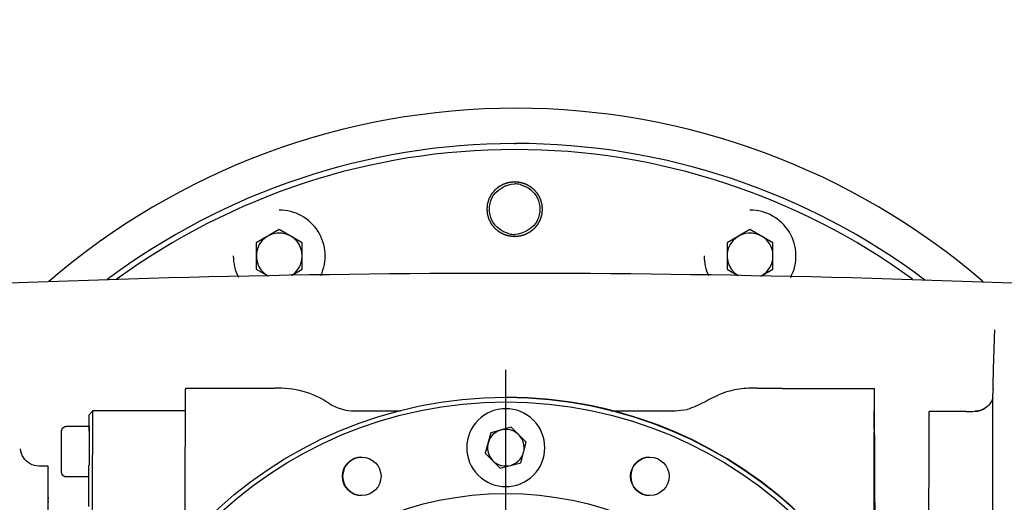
# Model space of a CAD drawing. Header units: millimetres. Extents: x 4086 to 10416, y 123 to 1549.
# Tile 45 of 256: x 6700 to 6727, y 996 to 1009. Entities that reach past the tile are written whole.
import ezdxf

# ---------------------------------------------------------------- set-up
doc = ezdxf.new("R2010")
doc.units = ezdxf.units.MM
doc.layers.add('外形图', color=7, linetype='Continuous')
doc.layers.add('尺寸标注', color=7, linetype='Continuous')
doc.styles.add('思源黑', font='SourceHanSansCN-Normal.ttf')
doc.dimstyles.new('尺寸标注_1_4比例中六', dxfattribs={"dimtxt": 10, "dimasz": 8, "dimexe": 2, "dimexo": 1.5, "dimgap": 1, "dimtad": 1, "dimdec": 1, "dimlfac": 4, "dimdsep": 46, "dimtxsty": '思源黑', "dimcen": 0.09, "dimadec": 0, "dimazin": 0, "dimtp": 0.01, "dimtm": 0.01, "dimtfac": 1, "dimtdec": 1, "dimtofl": 0, "dimtmove": 0, "dimatfit": 3, "dimfxl": 1, "dimtolj": 1, "dimarcsym": 0})

# ---------------------------------------------------------------- blocks, each defined once
blk = doc.blocks.new('*D632')
at = {"layer": 'Defpoints', "color": 0}
for p in [(6771.931, 1036.088), (6771.931, 955.358), (6648.527, 890.762)]:
    blk.add_point(p, dxfattribs=at)
at = {"layer": '尺寸标注', "color": 0, "lineweight": -2}
for p, q in [((6648.527, 892.262), (6648.527, 1038.088)), ((6771.931, 956.858), (6771.931, 1038.088)), ((6656.527, 1036.088), (6763.931, 1036.088))]:
    blk.add_line(p, q, dxfattribs=at)
at = {"layer": '尺寸标注', "color": 0}
for points in [[(6656.527, 1037.422), (6656.527, 1034.755), (6648.527, 1036.088)], [(6763.931, 1034.755), (6763.931, 1037.422), (6771.931, 1036.088)]]:
    blk.add_solid(points, dxfattribs=at)
at = {"layer": '尺寸标注', "color": 0, "insert": (6718.245, 1042.273), "char_height": 10, "attachment_point": 5, "style": '思源黑'}
blk.add_mtext('\\A1;493.5', dxfattribs=at)
blk = doc.blocks.new('*D633')
at = {"layer": 'Defpoints', "color": 0}
for p in [(6787.961, 1067.745), (6648.528, 887.75), (6787.961, 754.658)]:
    blk.add_point(p, dxfattribs=at)
at = {"layer": '尺寸标注', "color": 0, "lineweight": -2}
for p, q in [((6648.528, 889.25), (6648.528, 1069.745)), ((6787.961, 756.158), (6787.961, 1069.745)), ((6656.528, 1067.745), (6779.961, 1067.745))]:
    blk.add_line(p, q, dxfattribs=at)
at = {"layer": '尺寸标注', "color": 0}
for points in [[(6656.528, 1069.078), (6656.528, 1066.412), (6648.528, 1067.745)], [(6779.961, 1066.412), (6779.961, 1069.078), (6787.961, 1067.745)]]:
    blk.add_solid(points, dxfattribs=at)
at = {"layer": '尺寸标注', "color": 0, "insert": (6718.245, 1073.93), "char_height": 10, "attachment_point": 5, "style": '思源黑'}
blk.add_mtext('\\A1;557.3', dxfattribs=at)

msp = doc.modelspace()

# ---------------------------------------------------------------- linework, layer by layer
at = {"layer": '外形图', "color": 7, "linetype": 'Continuous'}
for p, q in [((6713.409, 1006.046), (6713.449, 1006.046)), ((6707.008, 1004.232), (6707.006, 1004.232)), ((6719.828, 1004.232), (6719.826, 1004.232)), ((6707.006, 1003.704), (6706.381, 1003.343)), ((6707.006, 1003.703), (6706.382, 1003.343)), ((6707.631, 1003.343), (6707.006, 1003.704)), ((6719.826, 1003.704), (6719.201, 1003.343)), ((6719.826, 1003.703), (6719.202, 1003.343)), ((6720.451, 1003.343), (6719.826, 1003.704)), ((6706.381, 1003.343), (6706.381, 1002.621)), ((6706.381, 1003.343), (6706.382, 1003.343)), ((6706.382, 1003.343), (6706.382, 1002.621)), ((6707.631, 1002.621), (6707.631, 1003.343)), ((6719.201, 1003.343), (6719.201, 1002.621)), ((6719.201, 1003.343), (6719.202, 1003.343)), ((6719.202, 1003.343), (6719.202, 1002.621)), ((6720.451, 1002.621), (6720.451, 1003.343)), ((6706.381, 1002.621), (6706.701, 1002.437)), ((6706.381, 1002.621), (6706.382, 1002.621)), ((6706.382, 1002.621), (6706.695, 1002.441)), ((6707.339, 1002.453), (6707.631, 1002.621)), ((6719.201, 1002.621), (6719.497, 1002.45)), ((6719.201, 1002.621), (6719.202, 1002.621)), ((6719.202, 1002.621), (6719.499, 1002.45)), ((6720.117, 1002.429), (6720.451, 1002.621)), ((6713.417, 1002.507), (6713.414, 1002.507)), ((6726.178, 1002.279), (6726.149, 1002.304)), ((6726.494, 1000.931), (6726.495, 1000.966)), ((6726.494, 1000.937), (6726.495, 1000.966)), ((6726.494, 1000.936), (6726.494, 1000.937)), ((6704.46, 999.382), (6706.885, 999.382)), ((6720.035, 999.382), (6720.71, 999.382)), ((6720.71, 999.382), (6720.709, 999.372)), ((6720.709, 999.372), (6723.209, 999.372)), ((6723.211, 999.372), (6723.211, 998.757)), ((6726.444, 999.342), (6726.443, 999.286)), ((6726.443, 999.286), (6726.443, 999.231)), ((6717.784, 998.757), (6718.117, 998.802)), ((6726.21, 998.824), (6726.206, 998.822)), ((6701.835, 998.657), (6701.935, 998.757)), ((6704.454, 998.757), (6701.935, 998.757)), ((6709.053, 998.757), (6710.31, 998.757)), ((6713.928, 998.508), (6713.926, 998.508)), ((6716.047, 998.757), (6717.784, 998.757)), ((6725.709, 998.746), (6724.709, 998.746)), ((6701.83, 998.337), (6701.205, 998.337)), ((6701.831, 998.347), (6701.831, 998.359)), ((6713.324, 998.315), (6712.766, 998.165)), ((6713.324, 998.314), (6712.767, 998.165)), ((6713.732, 997.907), (6713.324, 998.315)), ((6712.766, 998.165), (6712.617, 997.608)), ((6712.767, 998.165), (6712.618, 997.608)), ((6712.766, 998.165), (6712.767, 998.165)), ((6723.207, 998.095), (6723.207, 998.105)), ((6723.213, 998.105), (6723.213, 998.095)), ((6713.583, 997.349), (6713.732, 997.907)), ((6712.617, 997.608), (6713.025, 997.199)), ((6723.208, 997.48), (6723.208, 996.59)), ((6723.212, 996.59), (6723.212, 997.48)), ((6700.71, 997.257), (6700.46, 997.257)), ((6701.825, 996.968), (6701.826, 997.277)), ((6712.823, 997.395), (6712.814, 997.395)), ((6713.025, 997.199), (6713.583, 997.349)), ((6701.825, 996.962), (6701.205, 996.962))]:
    msp.add_line(p, q, dxfattribs=at)
at = {"layer": '外形图', "color": 7}
msp.add_line((6713.177, 975.132), (6713.177, 999.882), dxfattribs=at)
at = {"layer": '外形图', "color": 7, "linetype": 'Continuous'}
for centre, radius in [((6713.177, 987.507), 11.625), ((6713.176, 987.507), 11.5), ((6709.254, 996.977), 0.525), ((6717.099, 996.977), 0.525), ((6713.175, 987.507), 9)]:
    msp.add_circle(centre, radius, dxfattribs=at)
for centre, radius, start, end in [((6713.449, 987.507), 19.5, 90, 130.7117), ((6713.449, 987.507), 19.5, 49.3615, 90), ((6713.449, 987.507), 18.539, 90.125, 126.879), ((6713.449, 987.507), 18.539, 53.0609, 89.9999), ((6713.419, 987.506), 18.376, 90.0011, 126.1905), ((6713.418, 987.507), 18.375, 53.8721, 89.9993), ((6713.418, 1004.256), 0.689, 77.1801, 90.0079), ((6707.008, 1002.982), 1.25, 334.9391, 89.9998), ((6719.828, 1002.982), 1.25, 332.2121, 89.9998), ((6707.007, 1002.982), 0.625, 60.9889, 239.9998), ((6719.827, 1002.982), 0.625, 60.9889, 238.5533), ((6707.007, 1002.982), 0.625, 1.9781, 59.0111), ((6713.418, 1004.259), 0.689, 257.1801, 270.0079), ((6719.827, 1002.982), 0.625, 1.9781, 59.0111), ((6707.006, 1002.982), 1.25, 179.9999, 207.3567), ((6707.007, 1002.982), 0.625, 301.9688, 358.0219), ((6719.826, 1002.982), 1.25, 180, 205.0843), ((6719.827, 1002.982), 0.625, 300.9889, 358.0219), ((6713.295, 657.249), 345.258, 87.0946, 92.9054), ((6713.181, 987.507), 11.625, 270.0001, 89.9999), ((6713.181, 987.507), 11.625, 284.0874, 89.9999), ((6725.961, 999.255), 0.499, 342.5473, 345.5149), ((6713.175, 997.757), 1.062, 45.0001, 225), ((6725.947, 999.242), 0.493, 287.2214, 291.2418), ((6725.949, 999.237), 0.488, 287.3003, 291.302), ((6713.177, 997.757), 1.062, 225, 45), ((6725.709, 1010.007), 11.261, 270.0005, 271.2732), ((7046.36, 996.26), 344.535, 179.65289, 179.83084), ((6713.176, 997.757), 0.5, 46.4642, 284.4641), ((6713.176, 997.757), 0.5, 347.0025, 43.5357), ((6709.258, 996.977), 0.525, 90.4685, 269.5316), ((6713.176, 997.757), 0.5, 285.5359, 342.9974), ((6717.103, 996.977), 0.525, 90.4685, 269.5316)]:
    msp.add_arc(centre, radius, start, end, dxfattribs=at)
for points, knots in [([(6712.668, 1004.257), (6712.669, 1004.269), (6712.671, 1004.288), (6712.674, 1004.312), (6712.675, 1004.33), (6712.677, 1004.348), (6712.679, 1004.363), (6712.68, 1004.376), (6712.681, 1004.383), (6712.681, 1004.389), (6712.682, 1004.394), (6712.682, 1004.398), (6712.682, 1004.4), (6712.682, 1004.402), (6712.682, 1004.403), (6712.683, 1004.404), (6712.683, 1004.405), (6712.684, 1004.408), (6712.685, 1004.412), (6712.686, 1004.416), (6712.688, 1004.422), (6712.69, 1004.429), (6712.694, 1004.441), (6712.698, 1004.455), (6712.704, 1004.473), (6712.709, 1004.49), (6712.713, 1004.505), (6712.717, 1004.517), (6712.719, 1004.524), (6712.721, 1004.53), (6712.722, 1004.534), (6712.723, 1004.538), (6712.724, 1004.54), (6712.725, 1004.542), (6712.725, 1004.543), (6712.725, 1004.544), (6712.726, 1004.545), (6712.727, 1004.548), (6712.729, 1004.551), (6712.731, 1004.555), (6712.734, 1004.56), (6712.738, 1004.567), (6712.743, 1004.578), (6712.751, 1004.591), (6712.759, 1004.608), (6712.768, 1004.624), (6712.775, 1004.637), (6712.781, 1004.648), (6712.784, 1004.655), (6712.787, 1004.66), (6712.789, 1004.664), (6712.791, 1004.667), (6712.792, 1004.67), (6712.793, 1004.671), (6712.793, 1004.672), (6712.794, 1004.673), (6712.795, 1004.674), (6712.797, 1004.676), (6712.799, 1004.679), (6712.802, 1004.683), (6712.806, 1004.688), (6712.811, 1004.694), (6712.819, 1004.703), (6712.829, 1004.715), (6712.841, 1004.73), (6712.853, 1004.744), (6712.862, 1004.756), (6712.87, 1004.766), (6712.875, 1004.772), (6712.879, 1004.777), (6712.882, 1004.78), (6712.884, 1004.783), (6712.886, 1004.785), (6712.887, 1004.787), (6712.888, 1004.788), (6712.889, 1004.788), (6712.89, 1004.789), (6712.892, 1004.791), (6712.895, 1004.793), (6712.899, 1004.796), (6712.903, 1004.8), (6712.909, 1004.805), (6712.919, 1004.813), (6712.93, 1004.822), (6712.944, 1004.834), (6712.959, 1004.846), (6712.97, 1004.855), (6712.98, 1004.863), (6712.986, 1004.868), (6712.99, 1004.872), (6712.994, 1004.875), (6712.997, 1004.877), (6712.999, 1004.879), (6713, 1004.88), (6713.001, 1004.88), (6713.002, 1004.881), (6713.003, 1004.882), (6713.006, 1004.883), (6713.009, 1004.885), (6713.013, 1004.887), (6713.018, 1004.89), (6713.025, 1004.893), (6713.036, 1004.899), (6713.049, 1004.906), (6713.066, 1004.915), (6713.082, 1004.924), (6713.095, 1004.931), (6713.106, 1004.937), (6713.113, 1004.94), (6713.118, 1004.943), (6713.122, 1004.945), (6713.125, 1004.947), (6713.128, 1004.948), (6713.129, 1004.949), (6713.13, 1004.95), (6713.131, 1004.95), (6713.133, 1004.95), (6713.135, 1004.951), (6713.139, 1004.952), (6713.143, 1004.954), (6713.149, 1004.955), (6713.156, 1004.958), (6713.168, 1004.961), (6713.183, 1004.966), (6713.2, 1004.971), (6713.218, 1004.976), (6713.232, 1004.981), (6713.244, 1004.984), (6713.251, 1004.987), (6713.257, 1004.988), (6713.261, 1004.99), (6713.265, 1004.991), (6713.267, 1004.992), (6713.269, 1004.992), (6713.27, 1004.992), (6713.271, 1004.992), (6713.273, 1004.993), (6713.275, 1004.993), (6713.279, 1004.993), (6713.284, 1004.994), (6713.29, 1004.994), (6713.298, 1004.995), (6713.31, 1004.996), (6713.326, 1004.998), (6713.344, 1005), (6713.363, 1005.002), (6713.378, 1005.003), (6713.39, 1005.004), (6713.398, 1005.005), (6713.404, 1005.006), (6713.409, 1005.006), (6713.413, 1005.007), (6713.416, 1005.007), (6713.417, 1005.007), (6713.418, 1005.007), (6713.419, 1005.007), (6713.421, 1005.007), (6713.424, 1005.007), (6713.427, 1005.006), (6713.432, 1005.006), (6713.438, 1005.005), (6713.446, 1005.004), (6713.458, 1005.003), (6713.473, 1005.002), (6713.491, 1005), (6713.509, 1004.998), (6713.524, 1004.997), (6713.537, 1004.996), (6713.544, 1004.995), (6713.55, 1004.994), (6713.555, 1004.994), (6713.559, 1004.993), (6713.561, 1004.993), (6713.563, 1004.993), (6713.564, 1004.993), (6713.565, 1004.993), (6713.566, 1004.992), (6713.569, 1004.991), (6713.573, 1004.99), (6713.577, 1004.989), (6713.583, 1004.987), (6713.59, 1004.985), (6713.602, 1004.981), (6713.616, 1004.977), (6713.634, 1004.972), (6713.651, 1004.966), (6713.666, 1004.962), (6713.678, 1004.958), (6713.685, 1004.956), (6713.691, 1004.955), (6713.695, 1004.953), (6713.699, 1004.952), (6713.701, 1004.951), (6713.703, 1004.951), (6713.704, 1004.951), (6713.705, 1004.95), (6713.706, 1004.949), (6713.709, 1004.948), (6713.712, 1004.946), (6713.716, 1004.944), (6713.722, 1004.941), (6713.728, 1004.938), (6713.739, 1004.932), (6713.753, 1004.925), (6713.769, 1004.916), (6713.785, 1004.908), (6713.798, 1004.9), (6713.809, 1004.895), (6713.816, 1004.891), (6713.821, 1004.888), (6713.825, 1004.886), (6713.829, 1004.884), (6713.831, 1004.883), (6713.832, 1004.882), (6713.833, 1004.882), (6713.834, 1004.881), (6713.835, 1004.88), (6713.837, 1004.878), (6713.84, 1004.876), (6713.844, 1004.873), (6713.849, 1004.869), (6713.855, 1004.864), (6713.865, 1004.856), (6713.877, 1004.846), (6713.891, 1004.835), (6713.905, 1004.823), (6713.917, 1004.813), (6713.927, 1004.805), (6713.933, 1004.8), (6713.938, 1004.796), (6713.941, 1004.793), (6713.944, 1004.791), (6713.946, 1004.789), (6713.948, 1004.788), (6713.949, 1004.788), (6713.949, 1004.787), (6713.95, 1004.785), (6713.952, 1004.783), (6713.954, 1004.78), (6713.957, 1004.777), (6713.961, 1004.772), (6713.966, 1004.766), (6713.974, 1004.757), (6713.983, 1004.745), (6713.995, 1004.731), (6714.007, 1004.717), (6714.016, 1004.705), (6714.024, 1004.696), (6714.029, 1004.69), (6714.033, 1004.685), (6714.036, 1004.681), (6714.038, 1004.678), (6714.04, 1004.676), (6714.041, 1004.675), (6714.042, 1004.674), (6714.042, 1004.673), (6714.043, 1004.672), (6714.044, 1004.67), (6714.046, 1004.666), (6714.048, 1004.662), (6714.051, 1004.657), (6714.054, 1004.65), (6714.06, 1004.639), (6714.067, 1004.626), (6714.076, 1004.61), (6714.085, 1004.594), (6714.092, 1004.58), (6714.098, 1004.57), (6714.101, 1004.563), (6714.104, 1004.557), (6714.106, 1004.553), (6714.108, 1004.55), (6714.109, 1004.548), (6714.11, 1004.546), (6714.111, 1004.545), (6714.111, 1004.544), (6714.111, 1004.543), (6714.112, 1004.54), (6714.113, 1004.537), (6714.115, 1004.532), (6714.116, 1004.526), (6714.119, 1004.519), (6714.122, 1004.507), (6714.127, 1004.493), (6714.132, 1004.475), (6714.137, 1004.458), (6714.142, 1004.443), (6714.145, 1004.432), (6714.148, 1004.424), (6714.149, 1004.419), (6714.151, 1004.414), (6714.152, 1004.41), (6714.153, 1004.408), (6714.153, 1004.406), (6714.154, 1004.405), (6714.154, 1004.404), (6714.154, 1004.403), (6714.154, 1004.4), (6714.154, 1004.396), (6714.155, 1004.391), (6714.155, 1004.385), (6714.156, 1004.378), (6714.157, 1004.365), (6714.159, 1004.35), (6714.161, 1004.331), (6714.163, 1004.313), (6714.165, 1004.288), (6714.167, 1004.27), (6714.168, 1004.257)], [0, 0, 0, 0, 20401.344883, 30602.017324, 40802.689766, 51003.362207, 61204.034648, 66304.370869, 71404.70709, 73954.8752, 76505.043311, 79055.211421, 80330.295476, 80967.837569, 81605.379531, 82242.921494, 82880.463586, 84155.547642, 86705.715752, 89255.883862, 91806.051973, 96906.388193, 102006.724414, 112207.396856, 122408.069297, 132608.741738, 142809.41418, 147909.7504, 153010.086621, 155560.254732, 158110.422842, 160660.590952, 161935.675007, 162573.2171, 163210.759063, 163848.301025, 164485.843118, 165760.927173, 168311.095283, 170861.263394, 173411.431504, 178511.767725, 183612.103945, 193812.776387, 204013.448828, 214214.12127, 224414.793711, 229515.129932, 234615.466152, 237165.634263, 239715.802373, 242265.970484, 243541.054539, 244178.596632, 244816.138594, 245453.680556, 246091.222649, 247366.306704, 249916.474815, 252466.642925, 255016.811035, 260117.147256, 265217.483477, 275418.155918, 285618.82836, 295819.500801, 306020.173242, 311120.509463, 316220.845684, 318771.013794, 321321.181904, 323871.350015, 325146.43407, 325783.976163, 326421.518125, 327059.060087, 327696.60218, 328971.686236, 331521.854346, 334072.022456, 336622.190567, 341722.526787, 346822.863008, 357023.535449, 367224.207891, 377424.880332, 387625.552774, 392725.888994, 397826.225215, 400376.393325, 402926.561436, 405476.729546, 406751.813601, 407389.355694, 408026.897656, 408664.439619, 409301.981712, 410577.065767, 413127.233877, 415677.401988, 418227.570098, 423327.906319, 428428.242539, 438628.914981, 448829.587422, 459030.259864, 469230.932305, 474331.268526, 479431.604746, 481981.772857, 484531.940967, 487082.109077, 488357.193133, 488994.735225, 489632.277188, 490269.81915, 490907.361243, 492182.445298, 494732.613408, 497282.781519, 499832.949629, 504933.28585, 510033.622071, 520234.294512, 530434.966953, 540635.639395, 550836.311836, 555936.648057, 561036.984278, 563587.152388, 566137.320498, 568687.488609, 569962.572664, 570600.114757, 571237.656719, 571875.198681, 572512.740774, 573787.824829, 576337.99294, 578888.16105, 581438.32916, 586538.665381, 591639.001602, 601839.674043, 612040.346485, 622241.018926, 632441.691368, 637542.027588, 642642.363809, 645192.531919, 647742.70003, 650292.86814, 651567.952195, 652205.494288, 652843.03625, 653480.578213, 654118.120306, 655393.204361, 657943.372471, 660493.540581, 663043.708692, 668144.044912, 673244.381133, 683445.053575, 693645.726016, 703846.398457, 714047.070899, 719147.40712, 724247.74334, 726797.911451, 729348.079561, 731898.247671, 733173.331726, 733810.873819, 734448.415782, 735085.957744, 735723.499837, 736998.583892, 739548.752002, 742098.920113, 744649.088223, 749749.424444, 754849.760664, 765050.433106, 775251.105547, 785451.777989, 795652.45043, 800752.786651, 805853.122872, 808403.290982, 810953.459092, 813503.627203, 814778.711258, 815416.253351, 816053.795313, 816691.337275, 817328.879368, 818603.963423, 821154.131534, 823704.299644, 826254.467754, 831354.803975, 836455.140196, 846655.812637, 856856.485079, 867057.15752, 877257.829961, 882358.166182, 887458.502403, 890008.670513, 892558.838624, 895109.006734, 896384.090789, 897021.632882, 897659.174844, 898296.716807, 898934.258899, 900209.342955, 902759.511065, 905309.679175, 907859.847286, 912960.183506, 918060.519727, 928261.192168, 938461.86461, 948662.537051, 958863.209493, 963963.545713, 969063.881934, 971614.050044, 974164.218155, 976714.386265, 977989.47032, 978627.012413, 979264.554376, 979902.096338, 980539.638431, 981814.722486, 984364.890596, 986915.058707, 989465.226817, 994565.563038, 999665.899258, 1009866.5717, 1020067.244141, 1030267.916583, 1040468.589024, 1045568.925245, 1050669.261465, 1053219.429576, 1055769.597686, 1058319.765796, 1059594.849852, 1060232.391945, 1060869.933907, 1061507.475869, 1062145.017962, 1063420.102017, 1065970.270128, 1068520.438238, 1071070.606348, 1076170.942569, 1081271.27879, 1091471.951231, 1101672.623672, 1111873.296114, 1122073.968555, 1127174.304776, 1132274.640997, 1134824.809107, 1137374.977217, 1139925.145328, 1141200.229383, 1141837.771476, 1142475.313438, 1143112.8554, 1143750.397493, 1145025.481548, 1147575.649659, 1150125.817769, 1152675.98588, 1157776.3221, 1162876.658321, 1173077.330762, 1183278.003204, 1193478.675645, 1203679.348087, 1208779.684307, 1213880.020528, 1216430.188638, 1218980.356749, 1221530.524859, 1222805.608914, 1223443.151007, 1224080.692969, 1224718.234932, 1225355.777025, 1226630.86108, 1229181.02919, 1231731.1973, 1234281.365411, 1239381.701632, 1244482.037852, 1254682.710294, 1264883.382735, 1275084.055176, 1285284.727618, 1305686.072501, 1305686.072501, 1305686.072501, 1305686.072501]), ([(6714.168, 1004.257), (6714.167, 1004.245), (6714.165, 1004.227), (6714.163, 1004.203), (6714.161, 1004.184), (6714.159, 1004.166), (6714.158, 1004.151), (6714.157, 1004.139), (6714.156, 1004.131), (6714.155, 1004.125), (6714.155, 1004.121), (6714.154, 1004.117), (6714.154, 1004.114), (6714.154, 1004.113), (6714.154, 1004.111), (6714.154, 1004.11), (6714.153, 1004.109), (6714.152, 1004.106), (6714.151, 1004.103), (6714.15, 1004.098), (6714.148, 1004.093), (6714.146, 1004.085), (6714.143, 1004.074), (6714.138, 1004.059), (6714.133, 1004.041), (6714.128, 1004.024), (6714.123, 1004.009), (6714.12, 1003.998), (6714.117, 1003.99), (6714.116, 1003.984), (6714.114, 1003.98), (6714.113, 1003.976), (6714.112, 1003.974), (6714.112, 1003.972), (6714.112, 1003.971), (6714.111, 1003.97), (6714.11, 1003.969), (6714.109, 1003.967), (6714.107, 1003.963), (6714.105, 1003.959), (6714.102, 1003.954), (6714.099, 1003.947), (6714.093, 1003.936), (6714.086, 1003.923), (6714.077, 1003.907), (6714.069, 1003.891), (6714.062, 1003.877), (6714.056, 1003.866), (6714.052, 1003.86), (6714.049, 1003.854), (6714.047, 1003.85), (6714.045, 1003.847), (6714.044, 1003.844), (6714.043, 1003.843), (6714.043, 1003.842), (6714.042, 1003.841), (6714.041, 1003.84), (6714.039, 1003.838), (6714.037, 1003.835), (6714.034, 1003.831), (6714.03, 1003.826), (6714.025, 1003.82), (6714.017, 1003.811), (6714.008, 1003.799), (6713.996, 1003.784), (6713.984, 1003.77), (6713.974, 1003.758), (6713.966, 1003.748), (6713.961, 1003.742), (6713.957, 1003.738), (6713.954, 1003.734), (6713.952, 1003.731), (6713.95, 1003.729), (6713.949, 1003.728), (6713.949, 1003.727), (6713.948, 1003.726), (6713.947, 1003.725), (6713.944, 1003.723), (6713.942, 1003.721), (6713.938, 1003.718), (6713.933, 1003.714), (6713.927, 1003.709), (6713.918, 1003.702), (6713.906, 1003.692), (6713.892, 1003.68), (6713.878, 1003.669), (6713.866, 1003.659), (6713.857, 1003.651), (6713.851, 1003.646), (6713.846, 1003.643), (6713.843, 1003.64), (6713.84, 1003.637), (6713.838, 1003.636), (6713.836, 1003.635), (6713.836, 1003.634), (6713.834, 1003.633), (6713.833, 1003.633), (6713.831, 1003.631), (6713.827, 1003.63), (6713.823, 1003.627), (6713.818, 1003.625), (6713.811, 1003.621), (6713.801, 1003.615), (6713.787, 1003.608), (6713.771, 1003.599), (6713.755, 1003.591), (6713.741, 1003.583), (6713.731, 1003.578), (6713.724, 1003.574), (6713.719, 1003.571), (6713.715, 1003.569), (6713.711, 1003.567), (6713.709, 1003.566), (6713.707, 1003.565), (6713.706, 1003.565), (6713.705, 1003.564), (6713.704, 1003.564), (6713.701, 1003.563), (6713.698, 1003.562), (6713.693, 1003.561), (6713.688, 1003.559), (6713.68, 1003.557), (6713.669, 1003.553), (6713.654, 1003.549), (6713.636, 1003.543), (6713.619, 1003.538), (6713.604, 1003.534), (6713.593, 1003.53), (6713.585, 1003.528), (6713.58, 1003.526), (6713.575, 1003.525), (6713.572, 1003.524), (6713.569, 1003.523), (6713.568, 1003.522), (6713.567, 1003.522), (6713.565, 1003.522), (6713.564, 1003.522), (6713.561, 1003.521), (6713.557, 1003.521), (6713.553, 1003.521), (6713.546, 1003.52), (6713.539, 1003.519), (6713.526, 1003.518), (6713.511, 1003.516), (6713.492, 1003.515), (6713.474, 1003.513), (6713.458, 1003.511), (6713.446, 1003.51), (6713.438, 1003.509), (6713.432, 1003.509), (6713.428, 1003.508), (6713.424, 1003.508), (6713.421, 1003.507), (6713.419, 1003.507), (6713.418, 1003.507), (6713.417, 1003.507), (6713.416, 1003.507), (6713.413, 1003.508), (6713.409, 1003.508), (6713.405, 1003.508), (6713.399, 1003.509), (6713.391, 1003.51), (6713.379, 1003.511), (6713.364, 1003.513), (6713.345, 1003.514), (6713.327, 1003.516), (6713.312, 1003.518), (6713.3, 1003.519), (6713.292, 1003.52), (6713.286, 1003.52), (6713.282, 1003.521), (6713.278, 1003.521), (6713.275, 1003.521), (6713.274, 1003.521), (6713.273, 1003.521), (6713.271, 1003.522), (6713.27, 1003.522), (6713.267, 1003.523), (6713.264, 1003.524), (6713.259, 1003.525), (6713.254, 1003.527), (6713.246, 1003.529), (6713.235, 1003.533), (6713.22, 1003.537), (6713.203, 1003.543), (6713.185, 1003.548), (6713.17, 1003.552), (6713.159, 1003.556), (6713.151, 1003.558), (6713.146, 1003.56), (6713.141, 1003.561), (6713.138, 1003.562), (6713.135, 1003.563), (6713.134, 1003.563), (6713.132, 1003.564), (6713.131, 1003.564), (6713.13, 1003.565), (6713.128, 1003.566), (6713.124, 1003.568), (6713.12, 1003.57), (6713.115, 1003.573), (6713.108, 1003.577), (6713.097, 1003.582), (6713.084, 1003.59), (6713.068, 1003.598), (6713.052, 1003.607), (6713.038, 1003.614), (6713.027, 1003.62), (6713.021, 1003.623), (6713.015, 1003.626), (6713.011, 1003.628), (6713.008, 1003.63), (6713.006, 1003.631), (6713.004, 1003.632), (6713.003, 1003.632), (6713.002, 1003.633), (6713.001, 1003.634), (6712.999, 1003.636), (6712.996, 1003.638), (6712.992, 1003.641), (6712.988, 1003.645), (6712.982, 1003.65), (6712.972, 1003.658), (6712.96, 1003.668), (6712.946, 1003.68), (6712.931, 1003.691), (6712.919, 1003.701), (6712.91, 1003.709), (6712.904, 1003.714), (6712.899, 1003.718), (6712.895, 1003.721), (6712.892, 1003.723), (6712.89, 1003.725), (6712.889, 1003.726), (6712.888, 1003.727), (6712.887, 1003.728), (6712.886, 1003.729), (6712.885, 1003.731), (6712.882, 1003.734), (6712.879, 1003.737), (6712.875, 1003.742), (6712.87, 1003.748), (6712.863, 1003.757), (6712.853, 1003.769), (6712.841, 1003.783), (6712.83, 1003.798), (6712.82, 1003.809), (6712.812, 1003.819), (6712.808, 1003.825), (6712.804, 1003.829), (6712.801, 1003.833), (6712.798, 1003.836), (6712.797, 1003.838), (6712.796, 1003.839), (6712.795, 1003.84), (6712.794, 1003.841), (6712.794, 1003.842), (6712.792, 1003.845), (6712.791, 1003.848), (6712.789, 1003.852), (6712.786, 1003.857), (6712.782, 1003.864), (6712.776, 1003.875), (6712.769, 1003.888), (6712.76, 1003.904), (6712.752, 1003.921), (6712.745, 1003.934), (6712.739, 1003.945), (6712.735, 1003.951), (6712.732, 1003.957), (6712.73, 1003.961), (6712.728, 1003.964), (6712.727, 1003.967), (6712.726, 1003.968), (6712.726, 1003.969), (6712.726, 1003.97), (6712.725, 1003.971), (6712.724, 1003.974), (6712.723, 1003.978), (6712.722, 1003.982), (6712.72, 1003.988), (6712.718, 1003.995), (6712.714, 1004.007), (6712.71, 1004.021), (6712.704, 1004.039), (6712.699, 1004.056), (6712.695, 1004.071), (6712.691, 1004.083), (6712.689, 1004.09), (6712.687, 1004.096), (6712.686, 1004.1), (6712.685, 1004.104), (6712.684, 1004.106), (6712.683, 1004.108), (6712.683, 1004.109), (6712.683, 1004.11), (6712.683, 1004.112), (6712.683, 1004.114), (6712.682, 1004.118), (6712.682, 1004.123), (6712.681, 1004.129), (6712.68, 1004.137), (6712.679, 1004.149), (6712.677, 1004.165), (6712.676, 1004.183), (6712.674, 1004.202), (6712.671, 1004.226), (6712.669, 1004.245), (6712.668, 1004.257)], [0, 0, 0, 0, 20341.474666, 30512.211999, 40682.949332, 50853.686665, 61024.423998, 66109.792665, 71195.161331, 73737.845665, 76280.529998, 78823.214331, 80094.556498, 80730.227646, 81365.898665, 82001.569683, 82637.240831, 83908.582998, 86451.267331, 88993.951664, 91536.635998, 96622.004664, 101707.373331, 111878.110664, 122048.847997, 132219.58533, 142390.322663, 147475.691329, 152561.059996, 155103.744329, 157646.428663, 160189.112996, 161460.455162, 162096.126311, 162731.797329, 163367.468347, 164003.139496, 165274.481662, 167817.165996, 170359.850329, 172902.534662, 177987.903329, 183073.271995, 193244.009328, 203414.746661, 213585.483994, 223756.221328, 228841.589994, 233926.958661, 236469.642994, 239012.327327, 241555.01166, 242826.353827, 243462.024975, 244097.695994, 244733.367012, 245369.03816, 246640.380327, 249183.06466, 251725.748993, 254268.433327, 259353.801993, 264439.17066, 274609.907993, 284780.645326, 294951.382659, 305122.119992, 310207.488659, 315292.857325, 317835.541658, 320378.225992, 322920.910325, 324192.252492, 324827.92364, 325463.594658, 326099.265676, 326734.936825, 328006.278991, 330548.963325, 333091.647658, 335634.331991, 340719.700658, 345805.069324, 355975.806657, 366146.54399, 376317.281324, 386488.018657, 391573.387323, 396658.75599, 399201.440323, 401744.124656, 404286.808989, 405558.151156, 406193.822305, 406829.493323, 407465.164341, 408100.835489, 409372.177656, 411914.861989, 414457.546323, 417000.230656, 422085.599322, 427170.967989, 437341.705322, 447512.442655, 457683.179988, 467853.917321, 472939.285988, 478024.654654, 480567.338988, 483110.023321, 485652.707654, 486924.049821, 487559.720969, 488195.391987, 488831.063006, 489466.734154, 490738.076321, 493280.760654, 495823.444987, 498366.12932, 503451.497987, 508536.866653, 518707.603987, 528878.34132, 539049.078653, 549219.815986, 554305.184652, 559390.553319, 561933.237652, 564475.921985, 567018.606319, 568289.948485, 568925.619634, 569561.290652, 570196.96167, 570832.632818, 572103.974985, 574646.659318, 577189.343652, 579732.027985, 584817.396651, 589902.765318, 600073.502651, 610244.239984, 620414.977317, 630585.71465, 635671.083317, 640756.451983, 643299.136317, 645841.82065, 648384.504983, 649655.84715, 650291.518298, 650927.189316, 651562.860335, 652198.531483, 653469.87365, 656012.557983, 658555.242316, 661097.926649, 666183.295316, 671268.663983, 681439.401316, 691610.138649, 701780.875982, 711951.613315, 717036.981981, 722122.350648, 724665.034981, 727207.719314, 729750.403648, 731021.745814, 731657.416963, 732293.087981, 732928.758999, 733564.430148, 734835.772314, 737378.456647, 739921.140981, 742463.825314, 747549.193981, 752634.562647, 762805.29998, 772976.037313, 783146.774646, 793317.511979, 798402.880646, 803488.249312, 806030.933646, 808573.617979, 811116.302312, 812387.644479, 813023.315627, 813658.986646, 814294.657664, 814930.328812, 816201.670979, 818744.355312, 821287.039645, 823829.723979, 828915.092645, 834000.461312, 844171.198645, 854341.935978, 864512.673311, 874683.410644, 879768.77931, 884854.147977, 887396.83231, 889939.516644, 892482.200977, 893753.543143, 894389.214292, 895024.88531, 895660.556328, 896296.227477, 897567.569643, 900110.253977, 902652.93831, 905195.622643, 910280.99131, 915366.359976, 925537.097309, 935707.834642, 945878.571975, 956049.309308, 961134.677975, 966220.046642, 968762.730975, 971305.415308, 973848.099641, 975119.441808, 975755.112956, 976390.783975, 977026.454993, 977662.126141, 978933.468308, 981476.152641, 984018.836974, 986561.521308, 991646.889974, 996732.258641, 1006902.995974, 1017073.733307, 1027244.47064, 1037415.207973, 1042500.57664, 1047585.945306, 1050128.629639, 1052671.313973, 1055213.998306, 1056485.340473, 1057121.011621, 1057756.682639, 1058392.353657, 1059028.024806, 1060299.366972, 1062842.051306, 1065384.735639, 1067927.419972, 1073012.788639, 1078098.157305, 1088268.894638, 1098439.631971, 1108610.369305, 1118781.106638, 1123866.475304, 1128951.843971, 1131494.528304, 1134037.212637, 1136579.89697, 1137851.239137, 1138486.910285, 1139122.581304, 1139758.252322, 1140393.92347, 1141665.265637, 1144207.94997, 1146750.634304, 1149293.318637, 1154378.687303, 1159464.05597, 1169634.793303, 1179805.530636, 1189976.267969, 1200147.005302, 1205232.373969, 1210317.742635, 1212860.426968, 1215403.111302, 1217945.795635, 1219217.137802, 1219852.80895, 1220488.479968, 1221124.150986, 1221759.822135, 1223031.164302, 1225573.848635, 1228116.532968, 1230659.217301, 1235744.585968, 1240829.954634, 1251000.691967, 1261171.429301, 1271342.166634, 1281512.903967, 1301854.378633, 1301854.378633, 1301854.378633, 1301854.378633]), ([(6726.444, 999.332), (6726.448, 999.497), (6726.461, 1000.031), (6726.477, 1000.566), (6726.494, 1000.936)], [0, 0, 0, 0, 3272.64516, 10614.215989, 10614.215989, 10614.215989, 10614.215989]), ([(6704.444, 995.169), (6704.445, 995.482), (6704.446, 996.074), (6704.447, 996.908), (6704.449, 997.631), (6704.451, 998.161), (6704.452, 998.522), (6704.453, 998.745), (6704.454, 998.935), (6704.455, 999.091), (6704.457, 999.213), (6704.457, 999.294), (6704.459, 999.339), (6704.458, 999.363), (6704.461, 999.373), (6704.459, 999.382), (6704.46, 999.382)], [0, 0, 0, 0, 13954.999136, 26401.107493, 37191.676345, 46199.577251, 50001.059452, 53318.552267, 56142.37327, 58464.487756, 60277.463422, 61576.498176, 62032.038878, 62357.625665, 62553.094938, 62618.727329, 62618.727329, 62618.727329, 62618.727329]), ([(6708.361, 998.966), (6708.146, 999.109), (6707.667, 999.332), (6707.144, 999.382), (6706.885, 999.382)], [0, 0, 0, 0, 5513.624561, 11033.286934, 11033.286934, 11033.286934, 11033.286934]), ([(6720.035, 999.382), (6719.866, 999.382), (6719.528, 999.368), (6719.03, 999.244), (6718.587, 998.994), (6718.28, 998.848), (6718.117, 998.802)], [0, 0, 0, 0, 4776.928552, 9545.259158, 14323.994303, 19095.987766, 19095.987766, 19095.987766, 19095.987766]), ([(6723.209, 999.372), (6723.202, 999.205), (6723.207, 998.631), (6723.196, 997.438), (6723.196, 995.615), (6723.193, 994.199), (6723.192, 993.404)], [0, 0, 0, 0, 1583.745705, 5444.434638, 11337.745662, 18890.67074, 18890.67074, 18890.67074, 18890.67074]), ([(6726.438, 995.44), (6726.438, 995.864), (6726.439, 997.126), (6726.437, 998.389), (6726.443, 999.227)], [0, 0, 0, 0, 3549.729515, 10559.076432, 10559.076432, 10559.076432, 10559.076432]), ([(6723.219, 998.114), (6723.219, 998.176), (6723.218, 998.395), (6723.217, 998.614), (6723.217, 998.772)], [0, 0, 0, 0, 3008.387299, 10654.18518, 10654.18518, 10654.18518, 10654.18518]), ([(6726.126, 998.782), (6726.137, 998.786), (6726.165, 998.798), (6726.191, 998.812), (6726.208, 998.823)], [0, 0, 0, 0, 3860.417921, 10595.018738, 10595.018738, 10595.018738, 10595.018738]), ([(6726.206, 998.822), (6726.203, 998.82), (6726.177, 998.805), (6726.15, 998.792), (6726.126, 998.782)], [0, 0, 0, 0, 1445.594364, 10594.860262, 10594.860262, 10594.860262, 10594.860262]), ([(6701.831, 998.359), (6701.831, 998.402), (6701.832, 998.476), (6701.832, 998.561), (6701.834, 998.611), (6701.833, 998.635), (6701.835, 998.648), (6701.834, 998.656), (6701.835, 998.657)], [0, 0, 0, 0, 12304.510428, 21153.880082, 24272.496817, 26517.764397, 27888.181557, 28383.449632, 28383.449632, 28383.449632, 28383.449632]), ([(6701.925, 997.271), (6701.926, 997.385), (6701.926, 997.598), (6701.928, 997.897), (6701.929, 998.152), (6701.93, 998.362), (6701.931, 998.509), (6701.932, 998.603), (6701.932, 998.657), (6701.934, 998.698), (6701.933, 998.729), (6701.936, 998.746), (6701.934, 998.756), (6701.935, 998.757)], [0, 0, 0, 0, 11363.723258, 21316.62068, 29816.354918, 36828.122141, 42321.563259, 44492.004051, 46274.814512, 47667.867228, 48670.15406, 49280.886957, 49499.712823, 49499.712823, 49499.712823, 49499.712823]), ([(6723.209, 998.757), (6723.209, 998.693), (6723.209, 998.601), (6723.21, 998.483), (6723.209, 998.408), (6723.211, 998.348), (6723.207, 998.298), (6723.214, 998.278), (6723.207, 998.257), (6723.21, 998.257)], [0, 0, 0, 0, 11798.9447, 17127.806852, 21798.075068, 25632.938177, 28481.577959, 30235.524868, 30828.708168, 30828.708168, 30828.708168, 30828.708168]), ([(6723.21, 998.257), (6723.213, 998.257), (6723.206, 998.278), (6723.213, 998.298), (6723.209, 998.348), (6723.211, 998.408), (6723.211, 998.483), (6723.211, 998.601), (6723.211, 998.693), (6723.211, 998.757)], [0, 0, 0, 0, 592.949044, 2346.203294, 5193.718108, 9027.066774, 13695.490635, 19022.248344, 30816.533473, 30816.533473, 30816.533473, 30816.533473]), ([(6724.691, 989.06), (6724.691, 990.292), (6724.694, 992.548), (6724.691, 995.497), (6724.708, 997.493), (6724.698, 998.466), (6724.709, 998.746)], [0, 0, 0, 0, 7162.734796, 13113.15295, 17142.129597, 18769.493026, 18769.493026, 18769.493026, 18769.493026]), ([(6701.205, 996.962), (6701.183, 996.962), (6701.139, 996.974), (6701.093, 997.021), (6701.08, 997.066), (6701.08, 997.101), (6701.08, 997.138), (6701.08, 997.202), (6701.08, 997.29), (6701.08, 997.398), (6701.079, 997.52), (6701.079, 997.649), (6701.079, 997.779), (6701.08, 997.901), (6701.08, 998.009), (6701.08, 998.097), (6701.08, 998.161), (6701.08, 998.198), (6701.08, 998.233), (6701.093, 998.278), (6701.139, 998.325), (6701.183, 998.337), (6701.205, 998.337)], [0, 0, 0, 0, 3849.663957, 7695.437364, 11081.023295, 11702.359627, 13845.609783, 17638.623954, 22903.96108, 29355.909235, 36639.729016, 44353.34196, 52065.795607, 59348.060145, 65798.460889, 71062.29695, 74853.850243, 76995.734374, 77618.852561, 81002.92789, 84847.168975, 88697.148321, 88697.148321, 88697.148321, 88697.148321]), ([(6701.83, 998.206), (6701.83, 998.224), (6701.83, 998.251), (6701.83, 998.283), (6701.83, 998.302), (6701.83, 998.316), (6701.83, 998.326), (6701.83, 998.332), (6701.83, 998.335), (6701.831, 998.336), (6701.83, 998.337), (6701.83, 998.337)], [0, 0, 0, 0, 17541.351111, 24574.452253, 30388.956089, 34948.859484, 38226.463398, 39377.561452, 40200.994142, 40695.871079, 40861.61237, 40861.61237, 40861.61237, 40861.61237]), ([(6723.203, 997.505), (6723.203, 997.568), (6723.204, 997.764), (6723.206, 997.961), (6723.207, 998.095)], [0, 0, 0, 0, 3373.913696, 10641.96752, 10641.96752, 10641.96752, 10641.96752]), ([(6723.207, 998.105), (6723.21, 998.108), (6723.204, 998.075), (6723.21, 998.056), (6723.207, 997.99), (6723.208, 997.917), (6723.208, 997.823), (6723.208, 997.676), (6723.208, 997.56), (6723.208, 997.48)], [0, 0, 0, 0, 582.258734, 2329.0068, 5172.498081, 9002.438283, 13671.219165, 18998.622558, 30797.299859, 30797.299859, 30797.299859, 30797.299859]), ([(6723.213, 998.054), (6723.213, 998.066), (6723.217, 998.081), (6723.21, 998.102), (6723.213, 998.105)], [0, 0, 0, 0, 7936.420865, 10647.895891, 10647.895891, 10647.895891, 10647.895891]), ([(6723.212, 997.48), (6723.212, 997.539), (6723.212, 997.731), (6723.212, 997.922), (6723.213, 998.054)], [0, 0, 0, 0, 3323.026138, 10641.078058, 10641.078058, 10641.078058, 10641.078058]), ([(6723.213, 998.095), (6723.215, 997.945), (6723.221, 996.818), (6723.222, 995.691), (6723.224, 994.714)], [0, 0, 0, 0, 1418.916017, 10636.042789, 10636.042789, 10636.042789, 10636.042789]), ([(6700.46, 997.257), (6700.301, 997.257), (6700.04, 997.399), (6699.968, 997.642), (6699.961, 997.727)], [0, 0, 0, 0, 7303.109849, 11168.190312, 11168.190312, 11168.190312, 11168.190312]), ([(6700.71, 997.257), (6700.706, 997.257), (6700.714, 997.232), (6700.705, 997.206), (6700.709, 997.142), (6700.705, 997.021), (6700.706, 996.807), (6700.703, 996.486), (6700.702, 996.078), (6700.701, 995.588), (6700.699, 995.02), (6700.698, 994.123), (6700.696, 992.855), (6700.694, 991.191), (6700.693, 989.385), (6700.693, 987.507), (6700.693, 985.629), (6700.694, 983.824), (6700.696, 982.16), (6700.698, 980.891), (6700.699, 979.995), (6700.701, 979.426), (6700.702, 978.936), (6700.703, 978.528), (6700.706, 978.208), (6700.705, 977.993), (6700.709, 977.872), (6700.705, 977.808), (6700.714, 977.782), (6700.706, 977.757), (6700.71, 977.757)], [0, 0, 0, 0, 74.086444, 295.256661, 662.963085, 1176.572326, 2636.547137, 4660.219834, 7229.002766, 10317.292185, 13896.176244, 17930.408832, 27207.008402, 37790.600027, 49274.464438, 61217.284706, 73160.105023, 84643.969568, 95227.561401, 104504.16124, 108538.393964, 112117.278169, 115205.56771, 117774.350765, 119798.023547, 121257.998444, 121771.607747, 122139.314171, 122360.484363, 122434.570832, 122434.570832, 122434.570832, 122434.570832]), ([(6701.916, 990.355), (6701.916, 991.053), (6701.918, 993.358), (6701.92, 995.664), (6701.925, 997.271)], [0, 0, 0, 0, 3343.450872, 11048.046591, 11048.046591, 11048.046591, 11048.046591]), ([(6701.823, 996.151), (6701.823, 996.223), (6701.824, 996.496), (6701.824, 996.768), (6701.825, 996.968)], [0, 0, 0, 0, 2958.916218, 11106.495087, 11106.495087, 11106.495087, 11106.495087]), ([(6700.71, 996.401), (6700.719, 996.407), (6700.7, 996.328), (6700.712, 996.31), (6700.713, 996.28)], [0, 0, 0, 0, 2757.521662, 11129.35691, 11129.35691, 11129.35691, 11129.35691]), ([(6723.208, 996.59), (6723.208, 996.52), (6723.208, 996.315), (6723.208, 996.11), (6723.207, 995.976)], [0, 0, 0, 0, 3657.450179, 10614.929942, 10614.929942, 10614.929942, 10614.929942]), ([(6723.213, 995.976), (6723.213, 996.002), (6723.212, 996.206), (6723.212, 996.411), (6723.212, 996.59)], [0, 0, 0, 0, 1317.238227, 10609.430977, 10609.430977, 10609.430977, 10609.430977])]:
    msp.add_open_spline(points, degree=3, knots=knots, dxfattribs=at)
for points in [[(6712.799, 1004.555), (6712.904, 1004.775), (6713.174, 1004.945), (6713.418, 1004.945)], [(6713.571, 1004.927), (6713.765, 1004.883), (6713.952, 1004.735), (6714.038, 1004.555)], [(6712.731, 1004.257), (6712.731, 1004.359), (6712.755, 1004.464), (6712.799, 1004.555)], [(6714.038, 1004.555), (6714.082, 1004.464), (6714.106, 1004.359), (6714.106, 1004.257)], [(6712.799, 1003.959), (6712.755, 1004.051), (6712.731, 1004.155), (6712.731, 1004.257)], [(6714.106, 1004.257), (6714.106, 1004.155), (6714.082, 1004.051), (6714.038, 1003.959)], [(6713.265, 1003.587), (6713.071, 1003.631), (6712.885, 1003.78), (6712.799, 1003.959)], [(6714.038, 1003.959), (6713.932, 1003.739), (6713.662, 1003.57), (6713.418, 1003.57)], [(6726.437, 999.106), (6726.422, 999.058), (6726.399, 999.012), (6726.37, 998.971)], [(6708.361, 998.966), (6708.562, 998.833), (6708.812, 998.757), (6709.053, 998.757)], [(6726.093, 998.771), (6726.05, 998.757), (6726.005, 998.75), (6725.959, 998.749)], [(6725.961, 998.749), (6726.006, 998.75), (6726.051, 998.757), (6726.094, 998.771)], [(6726.37, 998.971), (6726.329, 998.912), (6726.273, 998.86), (6726.21, 998.824)]]:
    msp.add_open_spline(points, degree=3, dxfattribs=at)

# ---------------------------------------------------------------- dimensions: what is measured, and where the dimension line sits
at = {"layer": '尺寸标注', "color": 7}
dim = msp.add_linear_dim(base=(6787.961, 1067.745), p1=(6648.528, 887.75), p2=(6787.961, 754.658), text='557.3', dimstyle='尺寸标注_1_4比例中六', dxfattribs=at)
dim.commit()
dim.dimension.update_dxf_attribs({"geometry": '*D633', "text_midpoint": (6718.245, 1073.93)})
dim = msp.add_linear_dim(base=(6771.931, 1036.088), p1=(6648.527, 890.762), p2=(6771.931, 955.358), text='493.5', dimstyle='尺寸标注_1_4比例中六', dxfattribs=at)
dim.commit()
dim.dimension.update_dxf_attribs({"geometry": '*D632', "text_midpoint": (6718.245, 1036.088), "dimtype": 160})

doc.saveas('drawing.dxf')
